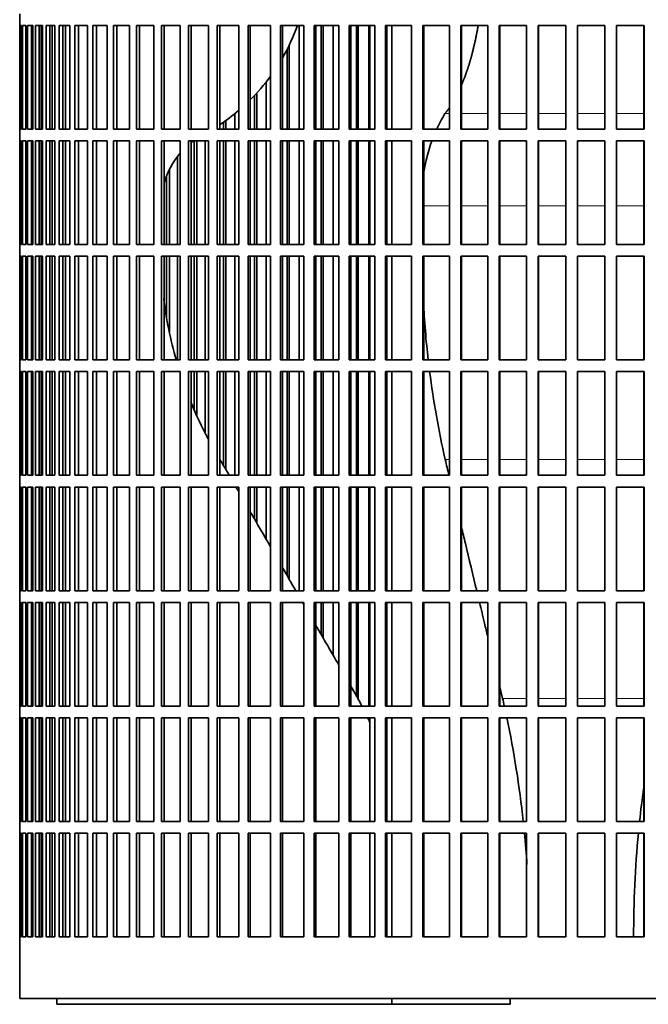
# Model space of a CAD drawing. Header units: millimetres. Extents: x 325 to 1200, y -2135 to 1831.
# Tile 14 of 21: x 823 to 984, y -342 to -91. Entities that reach past the tile are written whole.
import ezdxf

# ---------------------------------------------------------------- set-up
doc = ezdxf.new("R2010")
doc.units = ezdxf.units.MM
doc.layers.add('VSI344-454_FILTR', color=7, linetype='Continuous')
doc.layers.add('VSI344-454_SUPPO', color=7, linetype='Continuous')

# ---------------------------------------------------------------- blocks, each defined once
blk = doc.blocks.new('SE3')
at = {"layer": 'VSI344-454_FILTR', "color": 7, "linetype": 'Continuous', "lineweight": 35}
for p, q in [((823.06, -89.25), (823.06, -92.25)), ((823.07, -92.25), (823.06, -92.25)), ((823.07, -118.75), (823.07, -92.25)), ((823.12, -118.75), (823.12, -92.25)), ((823.12, -92.25), (823.49, -92.25)), ((823.49, -118.75), (823.49, -92.25)), ((823.75, -118.75), (823.75, -92.25)), ((823.75, -92.25), (824.6, -92.25)), ((824.6, -118.75), (824.6, -92.25)), ((825.07, -118.75), (825.07, -92.25)), ((825.07, -92.25), (826.41, -92.25)), ((826.05, -118.75), (826.05, -92.25)), ((826.41, -118.75), (826.41, -92.25)), ((826.41, -118.75), (826.41, -92.25)), ((827.08, -118.75), (827.08, -92.25)), ((827.08, -92.25), (828.9, -92.25)), ((828.05, -118.75), (828.05, -92.25)), ((828.55, -118.75), (828.55, -92.25)), ((828.9, -118.75), (828.9, -92.25)), ((829.78, -118.75), (829.78, -92.25)), ((829.78, -92.25), (832.07, -92.25)), ((830.72, -118.75), (830.72, -92.25)), ((831.36, -118.75), (831.36, -92.25)), ((832.07, -118.75), (832.07, -92.25)), ((833.14, -118.75), (833.14, -92.25)), ((833.14, -92.25), (835.88, -92.25)), ((834.06, -118.75), (834.06, -92.25)), ((835.88, -118.75), (835.88, -92.25)), ((837.14, -118.75), (837.14, -92.25)), ((837.14, -92.25), (840.34, -92.25)), ((838.04, -118.75), (838.04, -92.25)), ((840.34, -118.75), (840.34, -92.25)), ((841.78, -118.75), (841.78, -92.25)), ((841.78, -92.25), (845.41, -92.25)), ((842.64, -118.75), (842.64, -92.25)), ((845.41, -118.75), (845.41, -92.25)), ((847.03, -118.75), (847.03, -92.25)), ((847.03, -92.25), (851.07, -92.25)), ((847.85, -118.75), (847.85, -92.25)), ((851.07, -118.75), (851.07, -92.25)), ((852.86, -118.75), (852.86, -92.25)), ((852.86, -92.25), (857.29, -92.25)), ((853.64, -118.75), (853.64, -92.25)), ((857.29, -118.75), (857.29, -92.25)), ((859.25, -118.75), (859.25, -92.25)), ((859.25, -92.25), (864.04, -92.25)), ((859.98, -118.75), (859.98, -92.25)), ((864.04, -118.75), (864.04, -92.25)), ((866.15, -92.25), (871.3, -92.25)), ((866.15, -118.75), (866.15, -92.25)), ((866.83, -118.75), (866.83, -92.25)), ((871.3, -118.75), (871.3, -92.25)), ((873.55, -92.25), (879.02, -92.25)), ((873.55, -118.75), (873.55, -92.25)), ((874.18, -118.75), (874.18, -92.25)), ((879.02, -118.75), (879.02, -92.25)), ((881.4, -92.25), (887.16, -92.25)), ((881.4, -118.75), (881.4, -92.25)), ((881.97, -118.75), (881.97, -92.25)), ((887.16, -118.75), (887.16, -92.25)), ((889.66, -92.25), (895.69, -92.25)), ((889.66, -118.75), (889.66, -92.25)), ((890.18, -118.75), (890.18, -92.25)), ((894.42, -118.75), (894.42, -92.25)), ((895.69, -118.75), (895.69, -92.25)), ((898.3, -92.25), (904.57, -92.25)), ((898.3, -118.75), (898.3, -92.25)), ((898.75, -118.75), (898.75, -92.25)), ((900.09, -118.75), (900.09, -92.25)), ((900.57, -118.75), (900.57, -92.25)), ((903.17, -118.75), (903.17, -92.25)), ((904.57, -118.75), (904.57, -92.25)), ((907.27, -92.25), (913.75, -92.25)), ((907.27, -118.75), (907.27, -92.25)), ((907.66, -118.75), (907.66, -92.25)), ((909.12, -118.75), (909.12, -92.25)), ((909.55, -118.75), (909.55, -92.25)), ((912.23, -118.75), (912.23, -92.25)), ((913.75, -118.75), (913.75, -92.25)), ((916.53, -92.25), (923.18, -92.25)), ((916.53, -118.75), (916.53, -92.25)), ((916.86, -118.75), (916.86, -92.25)), ((923.18, -118.75), (923.18, -92.25)), ((926.04, -92.25), (932.83, -92.25)), ((926.04, -118.75), (926.04, -92.25)), ((926.29, -118.75), (926.29, -92.25)), ((932.83, -118.75), (932.83, -92.25)), ((935.74, -92.25), (942.64, -92.25)), ((935.74, -118.75), (935.74, -92.25)), ((935.93, -118.75), (935.93, -92.25)), ((942.64, -118.75), (942.64, -92.25)), ((945.59, -92.25), (952.57, -92.25)), ((945.59, -118.75), (945.59, -92.25)), ((945.71, -118.75), (945.71, -92.25)), ((952.57, -118.75), (952.57, -92.25)), ((955.54, -92.25), (962.57, -92.25)), ((955.54, -118.75), (955.54, -92.25)), ((955.59, -118.75), (955.59, -92.25)), ((962.57, -118.75), (962.57, -92.25)), ((965.55, -92.25), (972.58, -92.25)), ((965.55, -118.75), (965.55, -92.25)), ((972.57, -118.75), (972.57, -92.25)), ((972.58, -118.75), (972.58, -92.25)), ((975.56, -92.25), (982.57, -92.25)), ((975.56, -118.75), (975.56, -92.25)), ((982.48, -118.75), (982.48, -92.25)), ((982.57, -118.75), (982.57, -92.25)), ((891.92, -118.75), (891.92, -97.18)), ((891.38, -118.75), (891.38, -98.29)), ((886.02, -118.75), (886.02, -106.79)), ((883.04, -118.75), (883.04, -110.26)), ((883.64, -118.75), (883.64, -109.64)), ((878.02, -118.75), (878.02, -114.95)), ((875.1, -118.75), (875.1, -117.11)), ((875.76, -118.75), (875.76, -116.67)), ((823.07, -118.75), (823.06, -118.75)), ((823.06, -118.75), (823.06, -121.75)), ((823.12, -118.75), (823.49, -118.75)), ((823.75, -118.75), (824.6, -118.75)), ((825.07, -118.75), (826.41, -118.75)), ((827.08, -118.75), (828.9, -118.75)), ((829.78, -118.75), (832.07, -118.75)), ((833.14, -118.75), (835.88, -118.75)), ((837.14, -118.75), (840.34, -118.75)), ((841.78, -118.75), (845.41, -118.75)), ((847.03, -118.75), (851.07, -118.75)), ((852.86, -118.75), (857.29, -118.75)), ((859.25, -118.75), (864.04, -118.75)), ((866.15, -118.75), (871.3, -118.75)), ((873.55, -118.75), (879.02, -118.75)), ((881.4, -118.75), (887.16, -118.75)), ((889.66, -118.75), (895.69, -118.75)), ((898.3, -118.75), (904.57, -118.75)), ((907.27, -118.75), (913.75, -118.75)), ((916.53, -118.75), (923.18, -118.75)), ((926.04, -118.75), (932.83, -118.75)), ((935.74, -118.75), (942.64, -118.75)), ((945.59, -118.75), (952.57, -118.75)), ((955.54, -118.75), (962.57, -118.75)), ((965.55, -118.75), (972.58, -118.75)), ((975.56, -118.75), (982.57, -118.75)), ((823.07, -121.75), (823.06, -121.75)), ((823.07, -148.25), (823.07, -121.75)), ((823.12, -148.25), (823.12, -121.75)), ((823.12, -121.75), (823.49, -121.75)), ((823.49, -148.25), (823.49, -121.75)), ((823.75, -148.25), (823.75, -121.75)), ((823.75, -121.75), (824.6, -121.75)), ((824.6, -148.25), (824.6, -121.75)), ((825.07, -148.25), (825.07, -121.75)), ((825.07, -121.75), (826.41, -121.75)), ((826.05, -148.25), (826.05, -121.75)), ((826.41, -148.25), (826.41, -121.75)), ((826.41, -148.25), (826.41, -121.75)), ((827.08, -148.25), (827.08, -121.75)), ((827.08, -121.75), (828.9, -121.75)), ((828.05, -148.25), (828.05, -121.75)), ((828.55, -148.25), (828.55, -121.75)), ((828.9, -148.25), (828.9, -121.75)), ((829.78, -148.25), (829.78, -121.75)), ((829.78, -121.75), (832.07, -121.75)), ((830.72, -148.25), (830.72, -121.75)), ((831.36, -148.25), (831.36, -121.75)), ((832.07, -148.25), (832.07, -121.75)), ((833.14, -148.25), (833.14, -121.75)), ((833.14, -121.75), (835.88, -121.75)), ((834.06, -148.25), (834.06, -121.75)), ((835.88, -148.25), (835.88, -121.75)), ((837.14, -148.25), (837.14, -121.75)), ((837.14, -121.75), (840.34, -121.75)), ((838.04, -148.25), (838.04, -121.75)), ((840.34, -148.25), (840.34, -121.75)), ((841.78, -148.25), (841.78, -121.75)), ((841.78, -121.75), (845.41, -121.75)), ((842.64, -148.25), (842.64, -121.75)), ((845.41, -148.25), (845.41, -121.75)), ((847.03, -148.25), (847.03, -121.75)), ((847.03, -121.75), (851.07, -121.75)), ((847.85, -148.25), (847.85, -121.75)), ((851.07, -148.25), (851.07, -121.75)), ((852.86, -148.25), (852.86, -121.75)), ((852.86, -121.75), (857.29, -121.75)), ((853.64, -148.25), (853.64, -121.75)), ((857.29, -148.25), (857.29, -121.75)), ((859.25, -148.25), (859.25, -121.75)), ((859.25, -121.75), (864.04, -121.75)), ((859.98, -148.25), (859.98, -121.75)), ((864.04, -148.25), (864.04, -121.75)), ((866.15, -121.75), (871.3, -121.75)), ((866.15, -148.25), (866.15, -121.75)), ((866.83, -148.25), (866.83, -121.75)), ((867.61, -148.25), (867.61, -121.75)), ((868.32, -148.25), (868.32, -121.75)), ((870.45, -148.25), (870.45, -121.75)), ((871.3, -148.25), (871.3, -121.75)), ((873.55, -121.75), (879.02, -121.75)), ((873.55, -148.25), (873.55, -121.75)), ((874.18, -148.25), (874.18, -121.75)), ((875.1, -148.25), (875.1, -121.75)), ((875.76, -148.25), (875.76, -121.75)), ((878.02, -148.25), (878.02, -121.75)), ((879.02, -148.25), (879.02, -121.75)), ((881.4, -121.75), (887.16, -121.75)), ((881.4, -148.25), (881.4, -121.75)), ((881.97, -148.25), (881.97, -121.75)), ((883.04, -148.25), (883.04, -121.75)), ((883.64, -148.25), (883.64, -121.75)), ((886.02, -148.25), (886.02, -121.75)), ((887.16, -148.25), (887.16, -121.75)), ((889.66, -121.75), (895.69, -121.75)), ((889.66, -148.25), (889.66, -121.75)), ((890.18, -148.25), (890.18, -121.75)), ((891.38, -148.25), (891.38, -121.75)), ((891.92, -148.25), (891.92, -121.75)), ((894.42, -148.25), (894.42, -121.75)), ((895.69, -148.25), (895.69, -121.75)), ((898.3, -121.75), (904.57, -121.75)), ((898.3, -148.25), (898.3, -121.75)), ((898.75, -148.25), (898.75, -121.75)), ((900.09, -148.25), (900.09, -121.75)), ((900.57, -148.25), (900.57, -121.75)), ((903.17, -148.25), (903.17, -121.75)), ((904.57, -148.25), (904.57, -121.75)), ((907.27, -121.75), (913.75, -121.75)), ((907.27, -148.25), (907.27, -121.75)), ((907.66, -148.25), (907.66, -121.75)), ((909.12, -148.25), (909.12, -121.75)), ((909.55, -148.25), (909.55, -121.75)), ((912.23, -148.25), (912.23, -121.75)), ((913.75, -148.25), (913.75, -121.75)), ((916.53, -121.75), (923.18, -121.75)), ((916.53, -148.25), (916.53, -121.75)), ((916.86, -148.25), (916.86, -121.75)), ((923.18, -148.25), (923.18, -121.75)), ((926.04, -121.75), (932.83, -121.75)), ((926.04, -148.25), (926.04, -121.75)), ((926.29, -148.25), (926.29, -121.75)), ((932.83, -148.25), (932.83, -121.75)), ((935.74, -121.75), (942.64, -121.75)), ((935.74, -148.25), (935.74, -121.75)), ((935.93, -148.25), (935.93, -121.75)), ((942.64, -148.25), (942.64, -121.75)), ((945.59, -121.75), (952.57, -121.75)), ((945.59, -148.25), (945.59, -121.75)), ((945.71, -148.25), (945.71, -121.75)), ((952.57, -148.25), (952.57, -121.75)), ((955.54, -121.75), (962.57, -121.75)), ((955.54, -148.25), (955.54, -121.75)), ((955.59, -148.25), (955.59, -121.75)), ((962.57, -148.25), (962.57, -121.75)), ((965.55, -121.75), (972.58, -121.75)), ((965.55, -148.25), (965.55, -121.75)), ((972.57, -148.25), (972.57, -121.75)), ((972.58, -148.25), (972.58, -121.75)), ((975.56, -121.75), (982.57, -121.75)), ((975.56, -148.25), (975.56, -121.75)), ((982.48, -148.25), (982.48, -121.75)), ((982.57, -148.25), (982.57, -121.75)), ((863.34, -148.25), (863.34, -125.78)), ((860.6, -148.25), (860.6, -130.82)), ((861.36, -148.25), (861.36, -129.07)), ((823.07, -148.25), (823.06, -148.25)), ((823.06, -148.25), (823.06, -151.25)), ((823.12, -148.25), (823.49, -148.25)), ((823.75, -148.25), (824.6, -148.25)), ((825.07, -148.25), (826.41, -148.25)), ((827.08, -148.25), (828.9, -148.25)), ((829.78, -148.25), (832.07, -148.25)), ((833.14, -148.25), (835.88, -148.25)), ((837.14, -148.25), (840.34, -148.25)), ((841.78, -148.25), (845.41, -148.25)), ((847.03, -148.25), (851.07, -148.25)), ((852.86, -148.25), (857.29, -148.25)), ((859.25, -148.25), (864.04, -148.25)), ((866.15, -148.25), (871.3, -148.25)), ((873.55, -148.25), (879.02, -148.25)), ((881.4, -148.25), (887.16, -148.25)), ((889.66, -148.25), (895.69, -148.25)), ((898.3, -148.25), (904.57, -148.25)), ((907.27, -148.25), (913.75, -148.25)), ((916.53, -148.25), (923.18, -148.25)), ((926.04, -148.25), (932.83, -148.25)), ((935.74, -148.25), (942.64, -148.25)), ((945.59, -148.25), (952.57, -148.25)), ((955.54, -148.25), (962.57, -148.25)), ((965.55, -148.25), (972.58, -148.25)), ((975.56, -148.25), (982.57, -148.25)), ((823.07, -151.25), (823.06, -151.25)), ((823.07, -177.75), (823.07, -151.25)), ((823.12, -177.75), (823.12, -151.25)), ((823.12, -151.25), (823.49, -151.25)), ((823.49, -177.75), (823.49, -151.25)), ((823.75, -177.75), (823.75, -151.25)), ((823.75, -151.25), (824.6, -151.25)), ((824.6, -177.75), (824.6, -151.25)), ((825.07, -177.75), (825.07, -151.25)), ((825.07, -151.25), (826.41, -151.25)), ((826.05, -177.75), (826.05, -151.25)), ((826.41, -177.75), (826.41, -151.25)), ((826.41, -177.75), (826.41, -151.25)), ((827.08, -177.75), (827.08, -151.25)), ((827.08, -151.25), (828.9, -151.25)), ((828.05, -177.75), (828.05, -151.25)), ((828.55, -177.75), (828.55, -151.25)), ((828.9, -177.75), (828.9, -151.25)), ((829.78, -177.75), (829.78, -151.25)), ((829.78, -151.25), (832.07, -151.25)), ((830.72, -177.75), (830.72, -151.25)), ((831.36, -177.75), (831.36, -151.25)), ((832.07, -177.75), (832.07, -151.25)), ((833.14, -177.75), (833.14, -151.25)), ((833.14, -151.25), (835.88, -151.25)), ((834.06, -177.75), (834.06, -151.25)), ((835.88, -177.75), (835.88, -151.25)), ((837.14, -177.75), (837.14, -151.25)), ((837.14, -151.25), (840.34, -151.25)), ((838.04, -177.75), (838.04, -151.25)), ((840.34, -177.75), (840.34, -151.25)), ((841.78, -177.75), (841.78, -151.25)), ((841.78, -151.25), (845.41, -151.25)), ((842.64, -177.75), (842.64, -151.25)), ((845.41, -177.75), (845.41, -151.25)), ((847.03, -177.75), (847.03, -151.25)), ((847.03, -151.25), (851.07, -151.25)), ((847.85, -177.75), (847.85, -151.25)), ((851.07, -177.75), (851.07, -151.25)), ((852.86, -177.75), (852.86, -151.25)), ((852.86, -151.25), (857.29, -151.25)), ((853.64, -177.75), (853.64, -151.25)), ((857.29, -177.75), (857.29, -151.25)), ((859.25, -177.75), (859.25, -151.25)), ((859.25, -151.25), (864.04, -151.25)), ((859.98, -177.75), (859.98, -151.25)), ((860.6, -166.82), (860.6, -151.25)), ((861.36, -170.58), (861.36, -151.25)), ((863.34, -177.75), (863.34, -151.25)), ((864.04, -177.75), (864.04, -151.25)), ((866.15, -151.25), (871.3, -151.25)), ((866.15, -177.75), (866.15, -151.25)), ((866.83, -177.75), (866.83, -151.25)), ((867.61, -177.75), (867.61, -151.25)), ((868.32, -177.75), (868.32, -151.25)), ((870.45, -177.75), (870.45, -151.25)), ((871.3, -177.75), (871.3, -151.25)), ((873.55, -151.25), (879.02, -151.25)), ((873.55, -177.75), (873.55, -151.25)), ((874.18, -177.75), (874.18, -151.25)), ((875.1, -177.75), (875.1, -151.25)), ((875.76, -177.75), (875.76, -151.25)), ((878.02, -177.75), (878.02, -151.25)), ((879.02, -177.75), (879.02, -151.25)), ((881.4, -151.25), (887.16, -151.25)), ((881.4, -177.75), (881.4, -151.25)), ((881.97, -177.75), (881.97, -151.25)), ((883.04, -177.75), (883.04, -151.25)), ((883.64, -177.75), (883.64, -151.25)), ((886.02, -177.75), (886.02, -151.25)), ((887.16, -177.75), (887.16, -151.25)), ((889.66, -151.25), (895.69, -151.25)), ((889.66, -177.75), (889.66, -151.25)), ((890.18, -177.75), (890.18, -151.25)), ((891.38, -177.75), (891.38, -151.25)), ((891.92, -177.75), (891.92, -151.25)), ((894.42, -177.75), (894.42, -151.25)), ((895.69, -177.75), (895.69, -151.25)), ((898.3, -151.25), (904.57, -151.25)), ((898.3, -177.75), (898.3, -151.25)), ((898.75, -177.75), (898.75, -151.25)), ((900.09, -177.75), (900.09, -151.25)), ((900.57, -177.75), (900.57, -151.25)), ((903.17, -177.75), (903.17, -151.25)), ((904.57, -177.75), (904.57, -151.25)), ((907.27, -151.25), (913.75, -151.25)), ((907.27, -177.75), (907.27, -151.25)), ((907.66, -177.75), (907.66, -151.25)), ((909.12, -177.75), (909.12, -151.25)), ((909.55, -177.75), (909.55, -151.25)), ((912.23, -177.75), (912.23, -151.25)), ((913.75, -177.75), (913.75, -151.25)), ((916.53, -151.25), (923.18, -151.25)), ((916.53, -177.75), (916.53, -151.25)), ((916.86, -177.75), (916.86, -151.25)), ((923.18, -177.75), (923.18, -151.25)), ((926.04, -151.25), (932.83, -151.25)), ((926.04, -177.75), (926.04, -151.25)), ((926.29, -177.75), (926.29, -151.25)), ((932.83, -177.75), (932.83, -151.25)), ((935.74, -151.25), (942.64, -151.25)), ((935.74, -177.75), (935.74, -151.25)), ((935.93, -177.75), (935.93, -151.25)), ((942.64, -177.75), (942.64, -151.25)), ((945.59, -151.25), (952.57, -151.25)), ((945.59, -177.75), (945.59, -151.25)), ((945.71, -177.75), (945.71, -151.25)), ((952.57, -177.75), (952.57, -151.25)), ((955.54, -151.25), (962.57, -151.25)), ((955.54, -177.75), (955.54, -151.25)), ((955.59, -177.75), (955.59, -151.25)), ((962.57, -177.75), (962.57, -151.25)), ((965.55, -151.25), (972.58, -151.25)), ((965.55, -177.75), (965.55, -151.25)), ((972.57, -177.75), (972.57, -151.25)), ((972.58, -177.75), (972.58, -151.25)), ((975.56, -151.25), (982.57, -151.25)), ((975.56, -177.75), (975.56, -151.25)), ((982.48, -177.75), (982.48, -151.25)), ((982.57, -177.75), (982.57, -151.25)), ((823.07, -177.75), (823.06, -177.75)), ((823.06, -177.75), (823.06, -180.75)), ((823.12, -177.75), (823.49, -177.75)), ((823.75, -177.75), (824.6, -177.75)), ((825.07, -177.75), (826.41, -177.75)), ((827.08, -177.75), (828.9, -177.75)), ((829.78, -177.75), (832.07, -177.75)), ((833.14, -177.75), (835.88, -177.75)), ((837.14, -177.75), (840.34, -177.75)), ((841.78, -177.75), (845.41, -177.75)), ((847.03, -177.75), (851.07, -177.75)), ((852.86, -177.75), (857.29, -177.75)), ((859.25, -177.75), (864.04, -177.75)), ((866.15, -177.75), (871.3, -177.75)), ((873.55, -177.75), (879.02, -177.75)), ((881.4, -177.75), (887.16, -177.75)), ((889.66, -177.75), (895.69, -177.75)), ((898.3, -177.75), (904.57, -177.75)), ((907.27, -177.75), (913.75, -177.75)), ((916.53, -177.75), (923.18, -177.75)), ((926.04, -177.75), (932.83, -177.75)), ((935.74, -177.75), (942.64, -177.75)), ((945.59, -177.75), (952.57, -177.75)), ((955.54, -177.75), (962.57, -177.75)), ((965.55, -177.75), (972.58, -177.75)), ((975.56, -177.75), (982.57, -177.75)), ((823.07, -180.75), (823.06, -180.75)), ((823.07, -207.25), (823.07, -180.75)), ((823.12, -207.25), (823.12, -180.75)), ((823.12, -180.75), (823.49, -180.75)), ((823.49, -207.25), (823.49, -180.75)), ((823.75, -207.25), (823.75, -180.75)), ((823.75, -180.75), (824.6, -180.75)), ((824.6, -207.25), (824.6, -180.75)), ((825.07, -207.25), (825.07, -180.75)), ((825.07, -180.75), (826.41, -180.75)), ((826.05, -207.25), (826.05, -180.75)), ((826.41, -207.25), (826.41, -180.75)), ((826.41, -207.25), (826.41, -180.75)), ((827.08, -207.25), (827.08, -180.75)), ((827.08, -180.75), (828.9, -180.75)), ((828.05, -207.25), (828.05, -180.75)), ((828.55, -207.25), (828.55, -180.75)), ((828.9, -207.25), (828.9, -180.75)), ((829.78, -207.25), (829.78, -180.75)), ((829.78, -180.75), (832.07, -180.75)), ((830.72, -207.25), (830.72, -180.75)), ((831.36, -207.25), (831.36, -180.75)), ((832.07, -207.25), (832.07, -180.75)), ((833.14, -207.25), (833.14, -180.75)), ((833.14, -180.75), (835.88, -180.75)), ((834.06, -207.25), (834.06, -180.75)), ((835.88, -207.25), (835.88, -180.75)), ((837.14, -207.25), (837.14, -180.75)), ((837.14, -180.75), (840.34, -180.75)), ((838.04, -207.25), (838.04, -180.75)), ((840.34, -207.25), (840.34, -180.75)), ((841.78, -207.25), (841.78, -180.75)), ((841.78, -180.75), (845.41, -180.75)), ((842.64, -207.25), (842.64, -180.75)), ((845.41, -207.25), (845.41, -180.75)), ((847.03, -207.25), (847.03, -180.75)), ((847.03, -180.75), (851.07, -180.75)), ((847.85, -207.25), (847.85, -180.75)), ((851.07, -207.25), (851.07, -180.75)), ((852.86, -207.25), (852.86, -180.75)), ((852.86, -180.75), (857.29, -180.75)), ((853.64, -207.25), (853.64, -180.75)), ((857.29, -207.25), (857.29, -180.75)), ((859.25, -207.25), (859.25, -180.75)), ((859.25, -180.75), (864.04, -180.75)), ((859.98, -207.25), (859.98, -180.75)), ((864.04, -207.25), (864.04, -180.75)), ((866.15, -180.75), (871.3, -180.75)), ((866.15, -207.25), (866.15, -180.75)), ((866.83, -207.25), (866.83, -180.75)), ((867.61, -190.37), (867.61, -180.75)), ((868.32, -192.09), (868.32, -180.75)), ((870.45, -196.25), (870.45, -180.75)), ((871.3, -207.25), (871.3, -180.75)), ((873.55, -180.75), (879.02, -180.75)), ((873.55, -207.25), (873.55, -180.75)), ((874.18, -207.25), (874.18, -180.75)), ((875.1, -204.69), (875.1, -180.75)), ((875.76, -205.83), (875.76, -180.75)), ((878.02, -207.25), (878.02, -180.75)), ((879.02, -207.25), (879.02, -180.75)), ((881.4, -180.75), (887.16, -180.75)), ((881.4, -207.25), (881.4, -180.75)), ((881.97, -207.25), (881.97, -180.75)), ((883.04, -207.25), (883.04, -180.75)), ((883.64, -207.25), (883.64, -180.75)), ((886.02, -207.25), (886.02, -180.75)), ((887.16, -207.25), (887.16, -180.75)), ((889.66, -180.75), (895.69, -180.75)), ((889.66, -207.25), (889.66, -180.75)), ((890.18, -207.25), (890.18, -180.75)), ((891.38, -207.25), (891.38, -180.75)), ((891.92, -207.25), (891.92, -180.75)), ((894.42, -207.25), (894.42, -180.75)), ((895.69, -207.25), (895.69, -180.75)), ((898.3, -180.75), (904.57, -180.75)), ((898.3, -207.25), (898.3, -180.75)), ((898.75, -207.25), (898.75, -180.75)), ((900.09, -207.25), (900.09, -180.75)), ((900.57, -207.25), (900.57, -180.75)), ((903.17, -207.25), (903.17, -180.75)), ((904.57, -207.25), (904.57, -180.75)), ((907.27, -180.75), (913.75, -180.75)), ((907.27, -207.25), (907.27, -180.75)), ((907.66, -207.25), (907.66, -180.75)), ((909.12, -207.25), (909.12, -180.75)), ((909.55, -207.25), (909.55, -180.75)), ((912.23, -207.25), (912.23, -180.75)), ((913.75, -207.25), (913.75, -180.75)), ((916.53, -180.75), (923.18, -180.75)), ((916.53, -207.25), (916.53, -180.75)), ((916.86, -207.25), (916.86, -180.75)), ((923.18, -207.25), (923.18, -180.75)), ((926.04, -180.75), (932.83, -180.75)), ((926.04, -207.25), (926.04, -180.75)), ((926.29, -207.25), (926.29, -180.75)), ((932.83, -207.25), (932.83, -180.75)), ((935.74, -180.75), (942.64, -180.75)), ((935.74, -207.25), (935.74, -180.75)), ((935.93, -207.25), (935.93, -180.75)), ((942.64, -207.25), (942.64, -180.75)), ((945.59, -180.75), (952.57, -180.75)), ((945.59, -207.25), (945.59, -180.75)), ((945.71, -207.25), (945.71, -180.75)), ((952.57, -207.25), (952.57, -180.75)), ((955.54, -180.75), (962.57, -180.75)), ((955.54, -207.25), (955.54, -180.75)), ((955.59, -207.25), (955.59, -180.75)), ((962.57, -207.25), (962.57, -180.75)), ((965.55, -180.75), (972.58, -180.75)), ((965.55, -207.25), (965.55, -180.75)), ((972.57, -207.25), (972.57, -180.75)), ((972.58, -207.25), (972.58, -180.75)), ((975.56, -180.75), (982.57, -180.75)), ((975.56, -207.25), (975.56, -180.75)), ((982.48, -207.25), (982.48, -180.75)), ((982.57, -207.25), (982.57, -180.75)), ((823.07, -207.25), (823.06, -207.25)), ((823.06, -207.25), (823.06, -210.25)), ((823.12, -207.25), (823.49, -207.25)), ((823.75, -207.25), (824.6, -207.25)), ((825.07, -207.25), (826.41, -207.25)), ((827.08, -207.25), (828.9, -207.25)), ((829.78, -207.25), (832.07, -207.25)), ((833.14, -207.25), (835.88, -207.25)), ((837.14, -207.25), (840.34, -207.25)), ((841.78, -207.25), (845.41, -207.25)), ((847.03, -207.25), (851.07, -207.25)), ((852.86, -207.25), (857.29, -207.25)), ((859.25, -207.25), (864.04, -207.25)), ((866.15, -207.25), (871.3, -207.25)), ((873.55, -207.25), (879.02, -207.25)), ((881.4, -207.25), (887.16, -207.25)), ((889.66, -207.25), (895.69, -207.25)), ((898.3, -207.25), (904.57, -207.25)), ((907.27, -207.25), (913.75, -207.25)), ((916.53, -207.25), (923.18, -207.25)), ((926.04, -207.25), (932.83, -207.25)), ((935.74, -207.25), (942.64, -207.25)), ((945.59, -207.25), (952.57, -207.25)), ((955.54, -207.25), (962.57, -207.25)), ((965.55, -207.25), (972.58, -207.25)), ((975.56, -207.25), (982.57, -207.25)), ((823.07, -210.25), (823.06, -210.25)), ((823.07, -236.75), (823.07, -210.25)), ((823.12, -236.75), (823.12, -210.25)), ((823.12, -210.25), (823.49, -210.25)), ((823.49, -236.75), (823.49, -210.25)), ((823.75, -236.75), (823.75, -210.25)), ((823.75, -210.25), (824.6, -210.25)), ((824.6, -236.75), (824.6, -210.25)), ((825.07, -236.75), (825.07, -210.25)), ((825.07, -210.25), (826.41, -210.25)), ((826.05, -236.75), (826.05, -210.25)), ((826.41, -236.75), (826.41, -210.25)), ((826.41, -236.75), (826.41, -210.25)), ((827.08, -236.75), (827.08, -210.25)), ((827.08, -210.25), (828.9, -210.25)), ((828.05, -236.75), (828.05, -210.25)), ((828.55, -236.75), (828.55, -210.25)), ((828.9, -236.75), (828.9, -210.25)), ((829.78, -236.75), (829.78, -210.25)), ((829.78, -210.25), (832.07, -210.25)), ((830.72, -236.75), (830.72, -210.25)), ((831.36, -236.75), (831.36, -210.25)), ((832.07, -236.75), (832.07, -210.25)), ((833.14, -236.75), (833.14, -210.25)), ((833.14, -210.25), (835.88, -210.25)), ((834.06, -236.75), (834.06, -210.25)), ((835.88, -236.75), (835.88, -210.25)), ((837.14, -236.75), (837.14, -210.25)), ((837.14, -210.25), (840.34, -210.25)), ((838.04, -236.75), (838.04, -210.25)), ((840.34, -236.75), (840.34, -210.25)), ((841.78, -236.75), (841.78, -210.25)), ((841.78, -210.25), (845.41, -210.25)), ((842.64, -236.75), (842.64, -210.25)), ((845.41, -236.75), (845.41, -210.25)), ((847.03, -236.75), (847.03, -210.25)), ((847.03, -210.25), (851.07, -210.25)), ((847.85, -236.75), (847.85, -210.25)), ((851.07, -236.75), (851.07, -210.25)), ((852.86, -236.75), (852.86, -210.25)), ((852.86, -210.25), (857.29, -210.25)), ((853.64, -236.75), (853.64, -210.25)), ((857.29, -236.75), (857.29, -210.25)), ((859.25, -236.75), (859.25, -210.25)), ((859.25, -210.25), (864.04, -210.25)), ((859.98, -236.75), (859.98, -210.25)), ((864.04, -236.75), (864.04, -210.25)), ((866.15, -210.25), (871.3, -210.25)), ((866.15, -236.75), (866.15, -210.25)), ((866.83, -236.75), (866.83, -210.25)), ((871.3, -236.75), (871.3, -210.25)), ((873.55, -210.25), (879.02, -210.25)), ((873.55, -236.75), (873.55, -210.25)), ((874.18, -236.75), (874.18, -210.25)), ((879.02, -236.75), (879.02, -210.25)), ((881.4, -210.25), (887.16, -210.25)), ((881.4, -236.75), (881.4, -210.25)), ((881.97, -236.75), (881.97, -210.25)), ((883.04, -218.44), (883.04, -210.25)), ((883.64, -219.48), (883.64, -210.25)), ((886.02, -223.61), (886.02, -210.25)), ((887.16, -236.75), (887.16, -210.25)), ((889.66, -210.25), (895.69, -210.25)), ((889.66, -236.75), (889.66, -210.25)), ((890.18, -236.75), (890.18, -210.25)), ((891.38, -232.89), (891.38, -210.25)), ((891.92, -233.83), (891.92, -210.25)), ((894.42, -236.75), (894.42, -210.25)), ((895.69, -236.75), (895.69, -210.25)), ((898.3, -210.25), (904.57, -210.25)), ((898.3, -236.75), (898.3, -210.25)), ((898.75, -236.75), (898.75, -210.25)), ((900.09, -236.75), (900.09, -210.25)), ((900.57, -236.75), (900.57, -210.25)), ((903.17, -236.75), (903.17, -210.25)), ((904.57, -236.75), (904.57, -210.25)), ((907.27, -210.25), (913.75, -210.25)), ((907.27, -236.75), (907.27, -210.25)), ((907.66, -236.75), (907.66, -210.25)), ((909.12, -236.75), (909.12, -210.25)), ((909.55, -236.75), (909.55, -210.25)), ((912.23, -236.75), (912.23, -210.25)), ((913.75, -236.75), (913.75, -210.25)), ((916.53, -210.25), (923.18, -210.25)), ((916.53, -236.75), (916.53, -210.25)), ((916.86, -236.75), (916.86, -210.25)), ((923.18, -236.75), (923.18, -210.25)), ((926.04, -210.25), (932.83, -210.25)), ((926.04, -236.75), (926.04, -210.25)), ((926.29, -236.75), (926.29, -210.25)), ((932.83, -236.75), (932.83, -210.25)), ((935.74, -210.25), (942.64, -210.25)), ((935.74, -236.75), (935.74, -210.25)), ((935.93, -236.75), (935.93, -210.25)), ((942.64, -236.75), (942.64, -210.25)), ((945.59, -210.25), (952.57, -210.25)), ((945.59, -236.75), (945.59, -210.25)), ((945.71, -236.75), (945.71, -210.25)), ((952.57, -236.75), (952.57, -210.25)), ((955.54, -210.25), (962.57, -210.25)), ((955.54, -236.75), (955.54, -210.25)), ((955.59, -236.75), (955.59, -210.25)), ((962.57, -236.75), (962.57, -210.25)), ((965.55, -210.25), (972.58, -210.25)), ((965.55, -236.75), (965.55, -210.25)), ((972.57, -236.75), (972.57, -210.25)), ((972.58, -236.75), (972.58, -210.25)), ((975.56, -210.25), (982.57, -210.25)), ((975.56, -236.75), (975.56, -210.25)), ((982.48, -236.75), (982.48, -210.25)), ((982.57, -236.75), (982.57, -210.25)), ((823.07, -236.75), (823.06, -236.75)), ((823.06, -236.75), (823.06, -239.75)), ((823.12, -236.75), (823.49, -236.75)), ((823.75, -236.75), (824.6, -236.75)), ((825.07, -236.75), (826.41, -236.75)), ((827.08, -236.75), (828.9, -236.75)), ((829.78, -236.75), (832.07, -236.75)), ((833.14, -236.75), (835.88, -236.75)), ((837.14, -236.75), (840.34, -236.75)), ((841.78, -236.75), (845.41, -236.75)), ((847.03, -236.75), (851.07, -236.75)), ((852.86, -236.75), (857.29, -236.75)), ((859.25, -236.75), (864.04, -236.75)), ((866.15, -236.75), (871.3, -236.75)), ((873.55, -236.75), (879.02, -236.75)), ((881.4, -236.75), (887.16, -236.75)), ((889.66, -236.75), (895.69, -236.75)), ((898.3, -236.75), (904.57, -236.75)), ((907.27, -236.75), (913.75, -236.75)), ((916.53, -236.75), (923.18, -236.75)), ((926.04, -236.75), (932.83, -236.75)), ((935.74, -236.75), (942.64, -236.75)), ((945.59, -236.75), (952.57, -236.75)), ((955.54, -236.75), (962.57, -236.75)), ((965.55, -236.75), (972.58, -236.75)), ((975.56, -236.75), (982.57, -236.75)), ((823.07, -239.75), (823.06, -239.75)), ((823.07, -266.25), (823.07, -239.75)), ((823.12, -266.25), (823.12, -239.75)), ((823.12, -239.75), (823.49, -239.75)), ((823.49, -266.25), (823.49, -239.75)), ((823.75, -266.25), (823.75, -239.75)), ((823.75, -239.75), (824.6, -239.75)), ((824.6, -266.25), (824.6, -239.75)), ((825.07, -266.25), (825.07, -239.75)), ((825.07, -239.75), (826.41, -239.75)), ((826.05, -266.25), (826.05, -239.75)), ((826.41, -266.25), (826.41, -239.75)), ((826.41, -266.25), (826.41, -239.75)), ((827.08, -266.25), (827.08, -239.75)), ((827.08, -239.75), (828.9, -239.75)), ((828.05, -266.25), (828.05, -239.75)), ((828.55, -266.25), (828.55, -239.75)), ((828.9, -266.25), (828.9, -239.75)), ((829.78, -266.25), (829.78, -239.75)), ((829.78, -239.75), (832.07, -239.75)), ((830.72, -266.25), (830.72, -239.75)), ((831.36, -266.25), (831.36, -239.75)), ((832.07, -266.25), (832.07, -239.75)), ((833.14, -266.25), (833.14, -239.75)), ((833.14, -239.75), (835.88, -239.75)), ((834.06, -266.25), (834.06, -239.75)), ((835.88, -266.25), (835.88, -239.75)), ((837.14, -266.25), (837.14, -239.75)), ((837.14, -239.75), (840.34, -239.75)), ((838.04, -266.25), (838.04, -239.75)), ((840.34, -266.25), (840.34, -239.75)), ((841.78, -266.25), (841.78, -239.75)), ((841.78, -239.75), (845.41, -239.75)), ((842.64, -266.25), (842.64, -239.75)), ((845.41, -266.25), (845.41, -239.75)), ((847.03, -266.25), (847.03, -239.75)), ((847.03, -239.75), (851.07, -239.75)), ((847.85, -266.25), (847.85, -239.75)), ((851.07, -266.25), (851.07, -239.75)), ((852.86, -266.25), (852.86, -239.75)), ((852.86, -239.75), (857.29, -239.75)), ((853.64, -266.25), (853.64, -239.75)), ((857.29, -266.25), (857.29, -239.75)), ((859.25, -266.25), (859.25, -239.75)), ((859.25, -239.75), (864.04, -239.75)), ((859.98, -266.25), (859.98, -239.75)), ((864.04, -266.25), (864.04, -239.75)), ((866.15, -239.75), (871.3, -239.75)), ((866.15, -266.25), (866.15, -239.75)), ((866.83, -266.25), (866.83, -239.75)), ((871.3, -266.25), (871.3, -239.75)), ((873.55, -239.75), (879.02, -239.75)), ((873.55, -266.25), (873.55, -239.75)), ((874.18, -266.25), (874.18, -239.75)), ((879.02, -266.25), (879.02, -239.75)), ((881.4, -239.75), (887.16, -239.75)), ((881.4, -266.25), (881.4, -239.75)), ((881.97, -266.25), (881.97, -239.75)), ((887.16, -266.25), (887.16, -239.75)), ((889.66, -239.75), (895.69, -239.75)), ((889.66, -266.25), (889.66, -239.75)), ((890.18, -266.25), (890.18, -239.75)), ((895.69, -266.25), (895.69, -239.75)), ((898.3, -239.75), (904.57, -239.75)), ((898.3, -266.25), (898.3, -239.75)), ((898.75, -266.25), (898.75, -239.75)), ((900.09, -247.97), (900.09, -239.75)), ((900.57, -248.81), (900.57, -239.75)), ((903.17, -253.31), (903.17, -239.75)), ((904.57, -266.25), (904.57, -239.75)), ((907.27, -239.75), (913.75, -239.75)), ((907.27, -266.25), (907.27, -239.75)), ((907.66, -266.25), (907.66, -239.75)), ((909.12, -263.9), (909.12, -239.75)), ((909.55, -264.72), (909.55, -239.75)), ((912.23, -266.25), (912.23, -239.75)), ((913.75, -266.25), (913.75, -239.75)), ((916.53, -239.75), (923.18, -239.75)), ((916.53, -266.25), (916.53, -239.75)), ((916.86, -266.25), (916.86, -239.75)), ((923.18, -266.25), (923.18, -239.75)), ((926.04, -239.75), (932.83, -239.75)), ((926.04, -266.25), (926.04, -239.75)), ((926.29, -266.25), (926.29, -239.75)), ((932.83, -266.25), (932.83, -239.75)), ((935.74, -239.75), (942.64, -239.75)), ((935.74, -266.25), (935.74, -239.75)), ((935.93, -266.25), (935.93, -239.75)), ((942.64, -266.25), (942.64, -239.75)), ((945.59, -239.75), (952.57, -239.75)), ((945.59, -266.25), (945.59, -239.75)), ((945.71, -266.25), (945.71, -239.75)), ((952.57, -266.25), (952.57, -239.75)), ((955.54, -239.75), (962.57, -239.75)), ((955.54, -266.25), (955.54, -239.75)), ((955.59, -266.25), (955.59, -239.75)), ((962.57, -266.25), (962.57, -239.75)), ((965.55, -239.75), (972.58, -239.75)), ((965.55, -266.25), (965.55, -239.75)), ((972.57, -266.25), (972.57, -239.75)), ((972.58, -266.25), (972.58, -239.75)), ((975.56, -239.75), (982.57, -239.75)), ((975.56, -266.25), (975.56, -239.75)), ((982.48, -266.25), (982.48, -239.75)), ((982.57, -266.25), (982.57, -239.75)), ((823.07, -266.25), (823.06, -266.25)), ((823.06, -266.25), (823.06, -269.25)), ((823.12, -266.25), (823.49, -266.25)), ((823.75, -266.25), (824.6, -266.25)), ((825.07, -266.25), (826.41, -266.25)), ((827.08, -266.25), (828.9, -266.25)), ((829.78, -266.25), (832.07, -266.25)), ((833.14, -266.25), (835.88, -266.25)), ((837.14, -266.25), (840.34, -266.25)), ((841.78, -266.25), (845.41, -266.25)), ((847.03, -266.25), (851.07, -266.25)), ((852.86, -266.25), (857.29, -266.25)), ((859.25, -266.25), (864.04, -266.25)), ((866.15, -266.25), (871.3, -266.25)), ((873.55, -266.25), (879.02, -266.25)), ((881.4, -266.25), (887.16, -266.25)), ((889.66, -266.25), (895.69, -266.25)), ((898.3, -266.25), (904.57, -266.25)), ((907.27, -266.25), (913.75, -266.25)), ((916.53, -266.25), (923.18, -266.25)), ((926.04, -266.25), (932.83, -266.25)), ((935.74, -266.25), (942.64, -266.25)), ((945.59, -266.25), (952.57, -266.25)), ((955.54, -266.25), (962.57, -266.25)), ((965.55, -266.25), (972.58, -266.25)), ((975.56, -266.25), (982.57, -266.25)), ((823.07, -269.25), (823.06, -269.25)), ((823.07, -295.75), (823.07, -269.25)), ((823.12, -295.75), (823.12, -269.25)), ((823.12, -269.25), (823.49, -269.25)), ((823.49, -295.75), (823.49, -269.25)), ((823.75, -295.75), (823.75, -269.25)), ((823.75, -269.25), (824.6, -269.25)), ((824.6, -295.75), (824.6, -269.25)), ((825.07, -295.75), (825.07, -269.25)), ((825.07, -269.25), (826.41, -269.25)), ((826.05, -295.75), (826.05, -269.25)), ((826.41, -295.75), (826.41, -269.25)), ((826.41, -295.75), (826.41, -269.25)), ((827.08, -295.75), (827.08, -269.25)), ((827.08, -269.25), (828.9, -269.25)), ((828.05, -295.75), (828.05, -269.25)), ((828.55, -295.75), (828.55, -269.25)), ((828.9, -295.75), (828.9, -269.25)), ((829.78, -295.75), (829.78, -269.25)), ((829.78, -269.25), (832.07, -269.25)), ((830.72, -295.75), (830.72, -269.25)), ((831.36, -295.75), (831.36, -269.25)), ((832.07, -295.75), (832.07, -269.25)), ((833.14, -295.75), (833.14, -269.25)), ((833.14, -269.25), (835.88, -269.25)), ((834.06, -295.75), (834.06, -269.25)), ((835.88, -295.75), (835.88, -269.25)), ((837.14, -295.75), (837.14, -269.25)), ((837.14, -269.25), (840.34, -269.25)), ((838.04, -295.75), (838.04, -269.25)), ((840.34, -295.75), (840.34, -269.25)), ((841.78, -295.75), (841.78, -269.25)), ((841.78, -269.25), (845.41, -269.25)), ((842.64, -295.75), (842.64, -269.25)), ((845.41, -295.75), (845.41, -269.25)), ((847.03, -295.75), (847.03, -269.25)), ((847.03, -269.25), (851.07, -269.25)), ((847.85, -295.75), (847.85, -269.25)), ((851.07, -295.75), (851.07, -269.25)), ((852.86, -295.75), (852.86, -269.25)), ((852.86, -269.25), (857.29, -269.25)), ((853.64, -295.75), (853.64, -269.25)), ((857.29, -295.75), (857.29, -269.25)), ((859.25, -295.75), (859.25, -269.25)), ((859.25, -269.25), (864.04, -269.25)), ((859.98, -295.75), (859.98, -269.25)), ((864.04, -295.75), (864.04, -269.25)), ((866.15, -269.25), (871.3, -269.25)), ((866.15, -295.75), (866.15, -269.25)), ((866.83, -295.75), (866.83, -269.25)), ((871.3, -295.75), (871.3, -269.25)), ((873.55, -269.25), (879.02, -269.25)), ((873.55, -295.75), (873.55, -269.25)), ((874.18, -295.75), (874.18, -269.25)), ((879.02, -295.75), (879.02, -269.25)), ((881.4, -269.25), (887.16, -269.25)), ((881.4, -295.75), (881.4, -269.25)), ((881.97, -295.75), (881.97, -269.25)), ((887.16, -295.75), (887.16, -269.25)), ((889.66, -269.25), (895.69, -269.25)), ((889.66, -295.75), (889.66, -269.25)), ((890.18, -295.75), (890.18, -269.25)), ((895.69, -295.75), (895.69, -269.25)), ((898.3, -269.25), (904.57, -269.25)), ((898.3, -295.75), (898.3, -269.25)), ((898.75, -295.75), (898.75, -269.25)), ((904.57, -295.75), (904.57, -269.25)), ((907.27, -269.25), (913.75, -269.25)), ((907.27, -295.75), (907.27, -269.25)), ((907.66, -295.75), (907.66, -269.25)), ((913.75, -295.75), (913.75, -269.25)), ((916.53, -269.25), (923.18, -269.25)), ((916.53, -295.75), (916.53, -269.25)), ((916.86, -295.75), (916.86, -269.25)), ((923.18, -295.75), (923.18, -269.25)), ((926.04, -269.25), (932.83, -269.25)), ((926.04, -295.75), (926.04, -269.25)), ((926.29, -295.75), (926.29, -269.25)), ((932.83, -295.75), (932.83, -269.25)), ((935.74, -269.25), (942.64, -269.25)), ((935.74, -295.75), (935.74, -269.25)), ((935.93, -295.75), (935.93, -269.25)), ((942.64, -295.75), (942.64, -269.25)), ((945.59, -269.25), (952.57, -269.25)), ((945.59, -295.75), (945.59, -269.25)), ((945.71, -295.75), (945.71, -269.25)), ((952.57, -295.75), (952.57, -269.25)), ((955.54, -269.25), (962.57, -269.25)), ((955.54, -295.75), (955.54, -269.25)), ((955.59, -295.75), (955.59, -269.25)), ((962.57, -295.75), (962.57, -269.25)), ((965.55, -269.25), (972.58, -269.25)), ((965.55, -295.75), (965.55, -269.25)), ((972.57, -295.75), (972.57, -269.25)), ((972.58, -295.75), (972.58, -269.25)), ((975.56, -269.25), (982.57, -269.25)), ((975.56, -295.75), (975.56, -269.25)), ((982.48, -295.75), (982.48, -269.25)), ((982.57, -295.75), (982.57, -269.25)), ((823.07, -295.75), (823.06, -295.75)), ((823.06, -295.75), (823.06, -298.75)), ((823.12, -295.75), (823.49, -295.75)), ((823.75, -295.75), (824.6, -295.75)), ((825.07, -295.75), (826.41, -295.75)), ((827.08, -295.75), (828.9, -295.75)), ((829.78, -295.75), (832.07, -295.75)), ((833.14, -295.75), (835.88, -295.75)), ((837.14, -295.75), (840.34, -295.75)), ((841.78, -295.75), (845.41, -295.75)), ((847.03, -295.75), (851.07, -295.75)), ((852.86, -295.75), (857.29, -295.75)), ((859.25, -295.75), (864.04, -295.75)), ((866.15, -295.75), (871.3, -295.75)), ((873.55, -295.75), (879.02, -295.75)), ((881.4, -295.75), (887.16, -295.75)), ((889.66, -295.75), (895.69, -295.75)), ((898.3, -295.75), (904.57, -295.75)), ((907.27, -295.75), (913.75, -295.75)), ((916.53, -295.75), (923.18, -295.75)), ((926.04, -295.75), (932.83, -295.75)), ((935.74, -295.75), (942.64, -295.75)), ((945.59, -295.75), (952.57, -295.75)), ((955.54, -295.75), (962.57, -295.75)), ((965.55, -295.75), (972.58, -295.75)), ((975.56, -295.75), (982.57, -295.75)), ((823.07, -298.75), (823.06, -298.75)), ((823.07, -325.25), (823.07, -298.75)), ((823.12, -325.25), (823.12, -298.75)), ((823.12, -298.75), (823.49, -298.75)), ((823.49, -325.25), (823.49, -298.75)), ((823.75, -325.25), (823.75, -298.75)), ((823.75, -298.75), (824.6, -298.75)), ((824.6, -325.25), (824.6, -298.75)), ((825.07, -325.25), (825.07, -298.75)), ((825.07, -298.75), (826.41, -298.75)), ((826.05, -325.25), (826.05, -298.75)), ((826.41, -325.25), (826.41, -298.75)), ((826.41, -325.25), (826.41, -298.75)), ((827.08, -325.25), (827.08, -298.75)), ((827.08, -298.75), (828.9, -298.75)), ((828.05, -325.25), (828.05, -298.75)), ((828.55, -325.25), (828.55, -298.75)), ((828.9, -325.25), (828.9, -298.75)), ((829.78, -325.25), (829.78, -298.75)), ((829.78, -298.75), (832.07, -298.75)), ((830.72, -325.25), (830.72, -298.75)), ((831.36, -325.25), (831.36, -298.75)), ((832.07, -325.25), (832.07, -298.75)), ((833.14, -325.25), (833.14, -298.75)), ((833.14, -298.75), (835.88, -298.75)), ((834.06, -325.25), (834.06, -298.75)), ((835.88, -325.25), (835.88, -298.75)), ((837.14, -325.25), (837.14, -298.75)), ((837.14, -298.75), (840.34, -298.75)), ((838.04, -325.25), (838.04, -298.75)), ((840.34, -325.25), (840.34, -298.75)), ((841.78, -325.25), (841.78, -298.75)), ((841.78, -298.75), (845.41, -298.75)), ((842.64, -325.25), (842.64, -298.75)), ((845.41, -325.25), (845.41, -298.75)), ((847.03, -325.25), (847.03, -298.75)), ((847.03, -298.75), (851.07, -298.75)), ((847.85, -325.25), (847.85, -298.75)), ((851.07, -325.25), (851.07, -298.75)), ((852.86, -325.25), (852.86, -298.75)), ((852.86, -298.75), (857.29, -298.75)), ((853.64, -325.25), (853.64, -298.75)), ((857.29, -325.25), (857.29, -298.75)), ((859.25, -325.25), (859.25, -298.75)), ((859.25, -298.75), (864.04, -298.75)), ((859.98, -325.25), (859.98, -298.75)), ((864.04, -325.25), (864.04, -298.75)), ((866.15, -325.25), (866.15, -298.75)), ((866.15, -298.75), (871.3, -298.75)), ((866.83, -325.25), (866.83, -298.75)), ((871.3, -325.25), (871.3, -298.75)), ((873.55, -298.75), (879.02, -298.75)), ((873.55, -325.25), (873.55, -298.75)), ((874.18, -325.25), (874.18, -298.75)), ((879.02, -325.25), (879.02, -298.75)), ((881.4, -298.75), (887.16, -298.75)), ((881.4, -325.25), (881.4, -298.75)), ((881.97, -325.25), (881.97, -298.75)), ((887.16, -325.25), (887.16, -298.75)), ((889.66, -298.75), (895.69, -298.75)), ((889.66, -325.25), (889.66, -298.75)), ((890.18, -325.25), (890.18, -298.75)), ((895.69, -325.25), (895.69, -298.75)), ((898.3, -298.75), (904.57, -298.75)), ((898.3, -325.25), (898.3, -298.75)), ((898.75, -325.25), (898.75, -298.75)), ((904.57, -325.25), (904.57, -298.75)), ((907.27, -298.75), (913.75, -298.75)), ((907.27, -325.25), (907.27, -298.75)), ((907.66, -325.25), (907.66, -298.75)), ((913.75, -325.25), (913.75, -298.75)), ((916.53, -298.75), (923.18, -298.75)), ((916.53, -325.25), (916.53, -298.75)), ((916.86, -325.25), (916.86, -298.75)), ((923.18, -325.25), (923.18, -298.75)), ((926.04, -298.75), (932.83, -298.75)), ((926.04, -325.25), (926.04, -298.75)), ((926.29, -325.25), (926.29, -298.75)), ((932.83, -325.25), (932.83, -298.75)), ((935.74, -298.75), (942.64, -298.75)), ((935.74, -325.25), (935.74, -298.75)), ((935.93, -325.25), (935.93, -298.75)), ((942.64, -325.25), (942.64, -298.75)), ((945.59, -298.75), (952.57, -298.75)), ((945.59, -325.25), (945.59, -298.75)), ((945.71, -325.25), (945.71, -298.75)), ((952.57, -325.25), (952.57, -298.75)), ((955.54, -298.75), (962.57, -298.75)), ((955.54, -325.25), (955.54, -298.75)), ((955.59, -325.25), (955.59, -298.75)), ((962.57, -325.25), (962.57, -298.75)), ((965.55, -298.75), (972.58, -298.75)), ((965.55, -325.25), (965.55, -298.75)), ((972.57, -325.25), (972.57, -298.75)), ((972.58, -325.25), (972.58, -298.75)), ((975.56, -298.75), (982.57, -298.75)), ((975.56, -325.25), (975.56, -298.75)), ((982.48, -325.25), (982.48, -298.75)), ((982.57, -325.25), (982.57, -298.75)), ((823.07, -325.25), (823.06, -325.25)), ((823.06, -325.25), (823.06, -341)), ((823.12, -325.25), (823.49, -325.25)), ((823.75, -325.25), (824.6, -325.25)), ((825.07, -325.25), (826.41, -325.25)), ((827.08, -325.25), (828.9, -325.25)), ((829.78, -325.25), (832.07, -325.25)), ((833.14, -325.25), (835.88, -325.25)), ((837.14, -325.25), (840.34, -325.25)), ((841.78, -325.25), (845.41, -325.25)), ((847.03, -325.25), (851.07, -325.25)), ((852.86, -325.25), (857.29, -325.25)), ((859.25, -325.25), (864.04, -325.25)), ((866.15, -325.25), (871.3, -325.25)), ((873.55, -325.25), (879.02, -325.25)), ((881.4, -325.25), (887.16, -325.25)), ((889.66, -325.25), (895.69, -325.25)), ((898.3, -325.25), (904.57, -325.25)), ((907.27, -325.25), (913.75, -325.25)), ((916.53, -325.25), (923.18, -325.25)), ((926.04, -325.25), (932.83, -325.25)), ((935.74, -325.25), (942.64, -325.25)), ((945.59, -325.25), (952.57, -325.25)), ((955.54, -325.25), (962.57, -325.25)), ((965.55, -325.25), (972.58, -325.25)), ((975.56, -325.25), (982.57, -325.25)), ((823.06, -341), (1101.87, -341))]:
    blk.add_line(p, q, dxfattribs=at)
at = {"layer": 'VSI344-454_SUPPO', "color": 7, "linetype": 'Continuous', "lineweight": 35}
for p, q in [((834.72, -118.75), (834.72, -92.25)), ((912.49, -118.75), (912.49, -92.25)), ((918.09, -118.75), (918.09, -92.25)), ((834.72, -148.25), (834.72, -121.75)), ((912.49, -148.25), (912.49, -121.75)), ((918.09, -148.25), (918.09, -121.75)), ((834.72, -177.75), (834.72, -151.25)), ((912.49, -177.75), (912.49, -151.25)), ((918.09, -177.75), (918.09, -151.25)), ((834.72, -207.25), (834.72, -180.75)), ((912.49, -207.25), (912.49, -180.75)), ((918.09, -207.25), (918.09, -180.75)), ((834.72, -236.75), (834.72, -210.25)), ((912.49, -236.75), (912.49, -210.25)), ((918.09, -236.75), (918.09, -210.25)), ((834.72, -266.25), (834.72, -239.75)), ((912.49, -266.25), (912.49, -239.75)), ((918.09, -266.25), (918.09, -239.75)), ((834.72, -295.75), (834.72, -269.25)), ((912.49, -295.75), (912.49, -269.25)), ((918.09, -295.75), (918.09, -269.25)), ((834.72, -325.25), (834.72, -298.75)), ((912.49, -325.25), (912.49, -298.75)), ((918.09, -325.25), (918.09, -298.75)), ((832.56, -342.5), (832.56, -341)), ((918.09, -342.5), (918.09, -341)), ((948.39, -341), (948.39, -342.5)), ((832.56, -342.5), (918.09, -342.5)), ((918.09, -342.5), (948.39, -342.5))]:
    blk.add_line(p, q, dxfattribs=at)
at = {"layer": 'VSI344-454_SUPPO', "color": 4, "linetype": 'Continuous', "lineweight": 9}
for p, q in [((931.7, -114.78), (932.83, -114.78)), ((935.93, -114.78), (942.64, -114.78)), ((945.71, -114.78), (952.57, -114.78)), ((955.59, -114.78), (962.57, -114.78)), ((965.55, -114.78), (972.57, -114.78)), ((975.56, -114.78), (982.48, -114.78)), ((926.29, -138.35), (932.83, -138.35)), ((935.93, -138.35), (942.64, -138.35)), ((945.71, -138.35), (952.57, -138.35)), ((955.59, -138.35), (962.57, -138.35)), ((965.55, -138.35), (972.57, -138.35)), ((975.56, -138.35), (982.48, -138.35)), ((931.77, -203.19), (932.83, -203.19)), ((935.93, -203.19), (942.64, -203.19)), ((945.71, -203.19), (952.57, -203.19)), ((955.59, -203.19), (962.57, -203.19)), ((965.55, -203.19), (972.57, -203.19)), ((975.56, -203.19), (982.48, -203.19)), ((952.57, -264.29), (946.42, -264.29)), ((962.57, -264.29), (955.59, -264.29)), ((972.57, -264.29), (965.55, -264.29)), ((982.48, -264.29), (975.56, -264.29))]:
    blk.add_line(p, q, dxfattribs=at)
at = {"layer": 'VSI344-454_SUPPO', "color": 7, "linetype": 'Continuous', "lineweight": 35}
for centre, radius, start, end in [((845.47, -74.73), 51.62, 329.9957, 340.1398), ((845.47, -74.73), 51.62, 314.8966, 323.7889), ((845.47, -74.73), 51.62, 303.7327, 310.4437), ((966.63, -135.8), 40.77, 148.9671, 155.4074), ((879.36, -138.01), 20.16, 126.3265, 128.398), ((966.63, -135.8), 40.77, 159.8722, 174.1648), ((879.36, -138.01), 20.16, 139.4374, 164.5526), ((958.98, -150.42), 99.78, 186.68, 195.9064), ((1157.4, -151.57), 231.46, 182.801, 186.4926), ((1157.4, -151.57), 231.46, 187.2476, 192.8853), ((958.98, -150.42), 99.78, 202.4488, 208.4347), ((795.3, -325.47), 129.49, 27.2455, 29.8039), ((685.44, -324.21), 267.78, 12.5102, 12.9312), ((795.3, -325.47), 129.49, 25.1747, 25.7473), ((685.44, -324.21), 267.78, 6.1066, 11.8568), ((1247.69, -324.21), 267.78, 172.0837, 173.8934), ((685.44, -324.21), 267.78, 3.7428, 5.4637), ((1247.69, -324.21), 267.78, 174.5363, 180.2215)]:
    blk.add_arc(centre, radius, start, end, dxfattribs=at)
for points, degree, knots in [([(935.94, -107.49), (936.77, -105.53), (937.51, -103.3), (938.3, -100.88), (938.96, -98.18), (939.62, -95.49), (940.13, -92.58), (940.16, -92.42), (940.18, -92.25)], 2, [0.2602896, 0.2602896, 0.2602896, 0.375, 0.375, 0.5, 0.5, 0.625, 0.625, 0.6319131, 0.6319131, 0.6319131]), ([(939.81, -236.75), (938.86, -232.77), (937.57, -227.4), (936.26, -221.91), (935.93, -220.53)], 3, [0.4707547, 0.4707547, 0.4707547, 0.4707547, 0.6666667, 0.7318485, 0.7318485, 0.7318485, 0.7318485]), ([(893.61, -236.75), (892.5, -234.82), (891.35, -232.84), (890.21, -230.86), (890.18, -230.8)], 3, [0.40504609, 0.40504609, 0.40504609, 0.40504609, 0.5, 0.5025164, 0.5025164, 0.5025164, 0.5025164]), ([(942.64, -248.54), (942.36, -247.37), (941.66, -244.46), (940.96, -241.51), (940.53, -239.75)], 3, [0.2737146, 0.2737146, 0.2737146, 0.2737146, 0.3333333, 0.4212192, 0.4212192, 0.4212192, 0.4212192])]:
    blk.add_open_spline(points, degree=degree, knots=knots, dxfattribs=at)
for points, degree in [([(931.7, -114.78), (932.29, -114.07), (932.85, -113.24)], 2), ([(876.58, -207.25), (875.78, -205.86), (874.98, -204.48), (874.18, -203.09)], 3), ([(932.74, -207.25), (932.42, -205.9), (932.1, -204.55), (931.77, -203.19)], 3), ([(879.02, -211.47), (878.78, -211.06), (878.54, -210.65), (878.31, -210.25)], 3), ([(887.16, -225.58), (885.44, -222.59), (883.71, -219.6), (881.97, -216.59)], 3), ([(895.69, -240.36), (895.57, -240.15), (895.46, -239.95), (895.34, -239.75)], 3), ([(904.57, -255.73), (902.64, -252.39), (900.7, -249.03), (898.75, -245.66)], 3), ([(907.67, -261.11), (907.67, -261.1), (907.67, -261.1), (907.66, -261.09)], 3), ([(946.42, -264.29), (946.19, -263.3), (945.95, -262.31), (945.71, -261.32)], 3)]:
    blk.add_open_spline(points, degree=degree, dxfattribs=at)

msp = doc.modelspace()

# ---------------------------------------------------------------- block references
msp.add_blockref('SE3', (0, 0))

doc.saveas('drawing.dxf')
